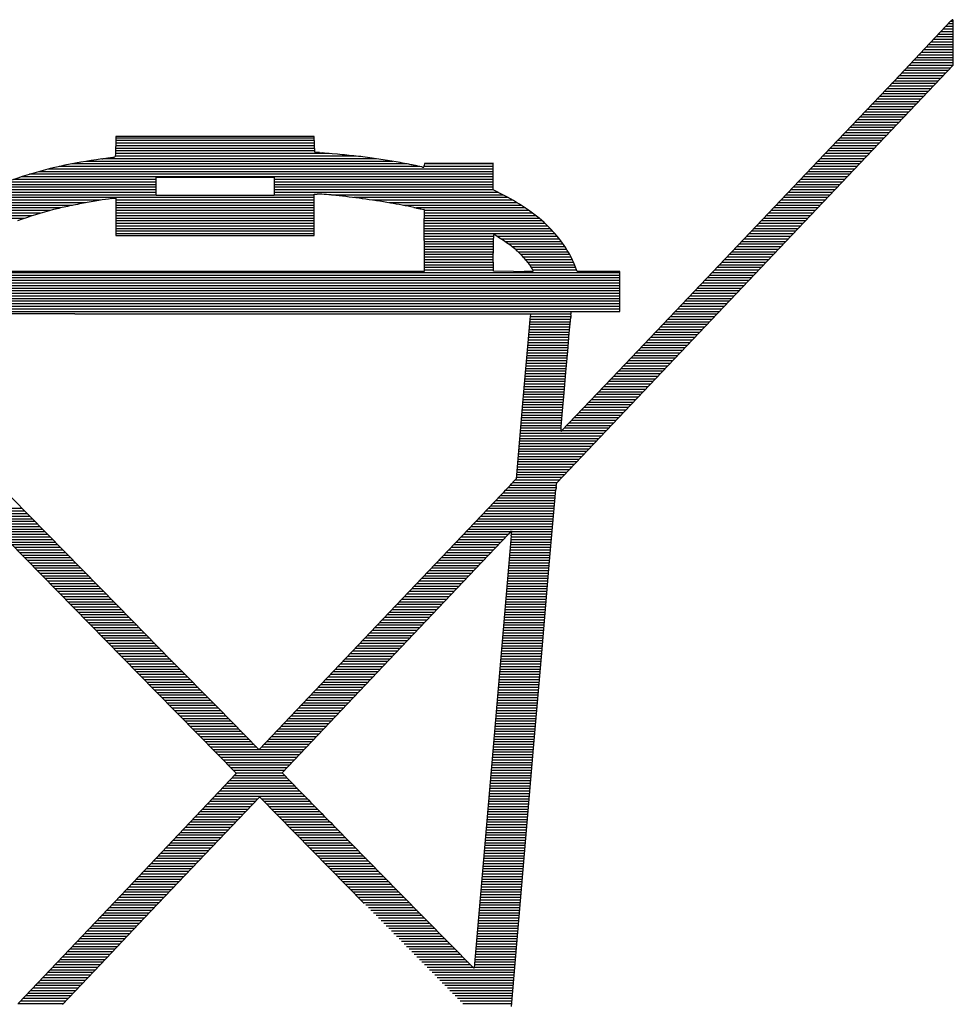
# Model space of a CAD drawing. Extents: x -10 to 137, y -32 to 198.
# Tile 53 of 64: x 87.48 to 91.91, y 123.65 to 128.31. Entities that reach past the tile are written whole.
import ezdxf

# ---------------------------------------------------------------- set-up
doc = ezdxf.new("R2010")
doc.units = 0
doc.layers.add('BG_SILKSCREEN_BOTTOM', color=2, linetype='CONTINUOUS')

msp = doc.modelspace()

# ---------------------------------------------------------------- linework, layer by layer
at = {"layer": 'BG_SILKSCREEN_BOTTOM'}
for points in [[(91.89466, 128.304036), (91.624912, 128.01981)], [(91.905836, 128.289812), (91.881452, 128.289812)], [(91.905074, 128.302258), (91.893136, 128.302258)], [(91.905582, 128.24079), (91.834716, 128.24079)], [(91.905836, 128.252982), (91.8464, 128.252982)], [(91.905836, 128.265428), (91.858084, 128.265428)], [(91.905836, 128.27762), (91.869768, 128.27762)], [(91.905328, 128.20396), (91.799664, 128.20396)], [(91.905328, 128.216152), (91.811602, 128.216152)], [(91.905582, 128.228598), (91.823286, 128.228598)], [(91.904566, 128.095248), (91.905328, 128.205484)], [(91.905074, 128.154938), (91.753182, 128.154938)], [(91.905074, 128.16713), (91.764866, 128.16713)], [(91.905074, 128.179576), (91.77655, 128.179576)], [(91.905074, 128.191768), (91.788234, 128.191768)], [(91.904566, 128.105916), (91.7067, 128.105916)], [(91.904566, 128.118108), (91.718384, 128.118108)], [(91.904566, 128.1303), (91.729814, 128.1303)], [(91.90482, 128.142746), (91.741498, 128.142746)], [(90.96629, 127.105664), (91.904566, 128.095248)], [(91.86799, 128.056894), (91.659964, 128.056894)], [(91.879674, 128.069086), (91.671648, 128.069086)], [(91.891358, 128.081278), (91.683332, 128.081278)], [(91.902788, 128.09347), (91.695016, 128.09347)], [(91.624912, 128.01981), (91.326208, 127.705104)], [(91.821508, 128.007618), (91.613482, 128.007618)], [(91.832938, 128.01981), (91.624912, 128.01981)], [(91.844622, 128.032002), (91.636596, 128.032002)], [(91.856306, 128.044448), (91.64828, 128.044448)], [(91.786456, 127.970788), (91.57843, 127.970788)], [(91.79814, 127.98298), (91.590114, 127.98298)], [(91.809824, 127.995172), (91.601798, 127.995172)], [(91.73972, 127.921766), (91.531694, 127.921766)], [(91.751658, 127.933958), (91.543378, 127.933958)], [(91.763088, 127.94615), (91.555062, 127.94615)], [(91.774772, 127.958342), (91.566746, 127.958342)], [(91.693492, 127.87249), (91.485212, 127.87249)], [(91.704922, 127.884936), (91.496896, 127.884936)], [(91.716606, 127.897128), (91.50858, 127.897128)], [(91.72829, 127.90932), (91.52001, 127.90932)], [(91.646756, 127.823468), (91.438476, 127.823468)], [(91.65844, 127.83566), (91.45016, 127.83566)], [(91.670124, 127.848106), (91.461844, 127.848106)], [(91.681808, 127.860298), (91.473528, 127.860298)], [(91.600274, 127.774446), (91.391994, 127.774446)], [(91.611704, 127.786638), (91.403678, 127.786638)], [(91.623642, 127.799084), (91.415108, 127.799084)], [(91.635072, 127.811276), (91.426792, 127.811276)], [(88.878918, 127.757682), (87.939118, 127.757682)], [(87.939118, 127.757682), (87.939118, 127.709422)], [(88.878918, 127.749808), (87.939118, 127.749808)], [(88.879426, 127.737362), (87.939118, 127.737362)], [(88.87968, 127.72009), (88.878918, 127.757682)], [(91.565222, 127.737362), (91.356942, 127.737362)], [(91.576906, 127.749808), (91.368626, 127.749808)], [(91.58859, 127.762), (91.38031, 127.762)], [(88.880696, 127.68834), (87.938864, 127.68834)], [(88.87968, 127.72517), (87.939118, 127.72517)], [(88.879934, 127.712978), (87.939118, 127.712978)], [(88.880188, 127.700532), (87.939118, 127.700532)], [(88.880696, 127.682752), (88.87968, 127.72009)], [(88.904064, 127.680466), (88.880696, 127.682752)], [(91.326208, 127.705104), (90.97264, 127.332486)], [(91.51874, 127.68834), (91.310206, 127.68834)], [(91.530424, 127.700532), (91.32189, 127.700532)], [(91.541854, 127.712978), (91.333574, 127.712978)], [(91.553792, 127.72517), (91.345258, 127.72517)], [(89.251282, 127.639318), (87.797386, 127.639318)], [(89.172542, 127.65151), (87.877396, 127.65151)], [(89.076276, 127.663956), (87.936832, 127.663956)], [(88.94953, 127.676148), (87.938864, 127.676148)], [(88.938608, 127.677164), (88.917018, 127.679196)], [(88.963754, 127.674878), (88.938608, 127.677164)], [(88.989154, 127.672592), (88.963754, 127.674878)], [(91.472258, 127.639318), (91.263724, 127.639318)], [(91.483688, 127.65151), (91.275408, 127.65151)], [(91.495626, 127.663956), (91.287092, 127.663956)], [(91.507056, 127.676148), (91.298776, 127.676148)], [(89.726008, 127.590296), (87.572088, 127.590296)], [(89.726008, 127.602488), (87.61857, 127.602488)], [(89.379552, 127.61468), (87.670894, 127.61468)], [(89.318592, 127.627126), (87.730076, 127.627126)], [(89.38641, 127.61341), (89.369138, 127.616966)], [(89.726008, 127.61468), (89.398856, 127.61468)], [(89.400888, 127.629412), (89.399872, 127.620014)], [(89.726008, 127.627126), (89.400634, 127.627126)], [(89.726008, 127.63119), (89.400888, 127.629412)], [(89.726008, 127.504952), (89.726008, 127.63119)], [(91.425776, 127.590296), (91.216988, 127.590296)], [(91.437206, 127.602488), (91.228926, 127.602488)], [(91.44889, 127.61468), (91.240356, 127.61468)], [(91.460574, 127.627126), (91.25204, 127.627126)], [(88.12911, 127.541274), (87.421212, 127.541274)], [(88.12911, 127.553466), (87.454486, 127.553466)], [(89.726008, 127.565658), (87.490554, 127.565658)], [(89.726008, 127.57785), (87.52967, 127.57785)], [(88.12911, 127.564388), (88.68918, 127.564388)], [(88.12911, 127.477774), (88.12911, 127.564388)], [(88.68918, 127.564388), (88.68918, 127.477774)], [(89.726008, 127.553466), (88.68918, 127.553466)], [(89.726008, 127.541274), (88.68918, 127.541274)], [(91.37904, 127.541274), (91.170506, 127.541274)], [(91.390724, 127.553466), (91.18219, 127.553466)], [(91.402408, 127.565658), (91.193874, 127.565658)], [(91.413838, 127.57785), (91.205304, 127.57785)], [(88.12911, 127.504444), (87.333074, 127.504444)], [(88.12911, 127.516636), (87.36076, 127.516636)], [(88.12911, 127.528828), (87.38997, 127.528828)], [(89.726008, 127.528828), (88.68918, 127.528828)], [(89.726008, 127.516636), (88.68918, 127.516636)], [(89.727024, 127.504444), (88.68918, 127.504444)], [(89.778332, 127.477774), (89.726008, 127.504952)], [(91.343988, 127.504444), (91.135454, 127.504444)], [(91.355672, 127.516636), (91.147138, 127.516636)], [(91.367356, 127.528828), (91.158822, 127.528828)], [(87.865712, 127.455168), (87.240618, 127.455168)], [(88.878918, 127.46736), (87.261446, 127.46736)], [(88.12911, 127.479552), (87.283544, 127.479552)], [(88.12911, 127.491998), (87.307166, 127.491998)], [(87.919814, 127.462788), (87.939118, 127.465074)], [(87.939118, 127.465074), (87.939118, 127.287528)], [(88.878918, 127.455168), (87.939118, 127.455168)], [(88.68918, 127.477774), (88.12911, 127.477774)], [(89.7509, 127.491998), (88.68918, 127.491998)], [(88.878918, 127.479552), (88.68918, 127.479552)], [(88.878918, 127.287528), (88.878918, 127.484378)], [(88.878918, 127.484378), (88.893142, 127.48387)], [(89.774522, 127.479552), (88.960198, 127.479552)], [(89.797636, 127.46736), (89.065354, 127.46736)], [(89.81948, 127.455168), (89.154, 127.455168)], [(91.29776, 127.455168), (91.088972, 127.455168)], [(91.30919, 127.46736), (91.100656, 127.46736)], [(91.320874, 127.479552), (91.112086, 127.479552)], [(91.332558, 127.491998), (91.124024, 127.491998)], [(87.626444, 127.406146), (87.168736, 127.406146)], [(87.676482, 127.418338), (87.185246, 127.418338)], [(87.73287, 127.43053), (87.202518, 127.43053)], [(87.795354, 127.442722), (87.22106, 127.442722)], [(88.878918, 127.442722), (87.939118, 127.442722)], [(88.878918, 127.43053), (87.939118, 127.43053)], [(88.878918, 127.418338), (87.939118, 127.418338)], [(88.878918, 127.406146), (87.939118, 127.406146)], [(89.840308, 127.442722), (89.23274, 127.442722)], [(89.859866, 127.43053), (89.301828, 127.43053)], [(89.878662, 127.418338), (89.36228, 127.418338)], [(89.383616, 127.413766), (89.397078, 127.411226)], [(89.398602, 127.410464), (89.398856, 127.368046)], [(89.896442, 127.406146), (89.398602, 127.406146)], [(91.251024, 127.406146), (91.042236, 127.406146)], [(91.262708, 127.418338), (91.05392, 127.418338)], [(91.274392, 127.43053), (91.065604, 127.43053)], [(91.285822, 127.442722), (91.077288, 127.442722)], [(87.506048, 127.369316), (87.123778, 127.369316)], [(87.542624, 127.381508), (87.138256, 127.381508)], [(87.582248, 127.3937), (87.153242, 127.3937)], [(88.878918, 127.3937), (87.939118, 127.3937)], [(88.878918, 127.381508), (87.939118, 127.381508)], [(88.878918, 127.369316), (87.939118, 127.369316)], [(88.878918, 127.35687), (87.939118, 127.35687)], [(89.913206, 127.3937), (89.398602, 127.3937)], [(89.929208, 127.381508), (89.398856, 127.381508)], [(89.944194, 127.369316), (89.398856, 127.369316)], [(89.958418, 127.35687), (89.398856, 127.35687)], [(91.204542, 127.35687), (90.995754, 127.35687)], [(91.215972, 127.369316), (91.007184, 127.369316)], [(91.227656, 127.381508), (91.019122, 127.381508)], [(91.23934, 127.3937), (91.030552, 127.3937)], [(88.878918, 127.344678), (87.939118, 127.344678)], [(88.878918, 127.332486), (87.939118, 127.332486)], [(88.878918, 127.32004), (87.939118, 127.32004)], [(88.878918, 127.307848), (87.939118, 127.307848)], [(89.97188, 127.344678), (89.398856, 127.344678)], [(89.984834, 127.332486), (89.39911, 127.332486)], [(89.99728, 127.32004), (89.39911, 127.32004)], [(90.00871, 127.307848), (89.39911, 127.307848)], [(90.97264, 127.332486), (90.619326, 126.96063)], [(91.157806, 127.307848), (90.949018, 127.307848)], [(91.16949, 127.32004), (90.960702, 127.32004)], [(91.181174, 127.332486), (90.972386, 127.332486)], [(91.192858, 127.344678), (90.98407, 127.344678)], [(88.878918, 127.295656), (87.939118, 127.295656)], [(87.939118, 127.287528), (88.878918, 127.287528)], [(90.019886, 127.295656), (89.39911, 127.295656)], [(89.727024, 127.283464), (89.39911, 127.283464)], [(89.727024, 127.271018), (89.39911, 127.271018)], [(89.39911, 127.264414), (89.39911, 127.117602)], [(90.0303, 127.283464), (89.744296, 127.283464)], [(90.040206, 127.271018), (89.763854, 127.271018)], [(91.122754, 127.271018), (90.91422, 127.271018)], [(91.134692, 127.283464), (90.92565, 127.283464)], [(91.146122, 127.295656), (90.937334, 127.295656)], [(89.726516, 127.258826), (89.39911, 127.258826)], [(89.726516, 127.246634), (89.39911, 127.246634)], [(89.726516, 127.234188), (89.39911, 127.234188)], [(89.726516, 127.221742), (89.39911, 127.221742)], [(90.049604, 127.258826), (89.782904, 127.258826)], [(90.058494, 127.246634), (89.801192, 127.246634)], [(90.066876, 127.234188), (89.817702, 127.234188)], [(90.07475, 127.221742), (89.83218, 127.221742)], [(91.076526, 127.221742), (90.867484, 127.221742)], [(91.087956, 127.234188), (90.879168, 127.234188)], [(91.09964, 127.246634), (90.890598, 127.246634)], [(91.111324, 127.258826), (90.902282, 127.258826)], [(89.726516, 127.20955), (89.39911, 127.20955)], [(89.72677, 127.197358), (89.39911, 127.197358)], [(89.72677, 127.184912), (89.39911, 127.184912)], [(89.727024, 127.17272), (89.39911, 127.17272)], [(89.727532, 127.119126), (89.726516, 127.205232)], [(90.082116, 127.20955), (89.845388, 127.20955)], [(90.088974, 127.197358), (89.85758, 127.197358)], [(90.095324, 127.184912), (89.869264, 127.184912)], [(90.10142, 127.17272), (89.88044, 127.17272)], [(91.02979, 127.17272), (90.820748, 127.17272)], [(91.041474, 127.184912), (90.832432, 127.184912)], [(91.053158, 127.197358), (90.844116, 127.197358)], [(91.064842, 127.20955), (90.8558, 127.20955)], [(89.727024, 127.160528), (89.39911, 127.160528)], [(89.727024, 127.148336), (89.39911, 127.148336)], [(89.727278, 127.13589), (89.39911, 127.13589)], [(89.727532, 127.123698), (89.39911, 127.123698)], [(90.106754, 127.160528), (89.8906, 127.160528)], [(90.111834, 127.148336), (89.89949, 127.148336)], [(90.11666, 127.13589), (89.907618, 127.13589)], [(90.121486, 127.123698), (89.914476, 127.123698)], [(90.123772, 127.117602), (90.11285, 127.14605)], [(90.983308, 127.123698), (90.774266, 127.123698)], [(90.994738, 127.13589), (90.785696, 127.13589)], [(91.006676, 127.148336), (90.79738, 127.148336)], [(91.018106, 127.160528), (90.809064, 127.160528)], [(90.325956, 127.111506), (86.621874, 127.111506)], [(90.325956, 127.09906), (86.624414, 127.09906)], [(90.325956, 127.086868), (86.62797, 127.086868)], [(90.325956, 127.074676), (86.63178, 127.074676)], [(89.39911, 127.117602), (87.172292, 127.117602)], [(89.821766, 127.118364), (89.727532, 127.119126)], [(90.02776, 126.11608), (90.96629, 127.105664)], [(90.325956, 127.117602), (90.123772, 127.117602)], [(90.325956, 126.92761), (90.325956, 127.117602)], [(90.936826, 127.074676), (90.72753, 127.074676)], [(90.948256, 127.086868), (90.739214, 127.086868)], [(90.95994, 127.09906), (90.750898, 127.09906)], [(90.971624, 127.111506), (90.762582, 127.111506)], [(90.325956, 127.06223), (86.636606, 127.06223)], [(90.325956, 127.050038), (86.642194, 127.050038)], [(90.325956, 127.037846), (86.64829, 127.037846)], [(90.901774, 127.037846), (90.692478, 127.037846)], [(90.913458, 127.050038), (90.704162, 127.050038)], [(90.925142, 127.06223), (90.715846, 127.06223)], [(90.325956, 127.025654), (86.655656, 127.025654)], [(90.325956, 127.013208), (86.663784, 127.013208)], [(90.325956, 127.001016), (86.673182, 127.001016)], [(90.325956, 126.988824), (86.68385, 126.988824)], [(90.855292, 126.988824), (90.645742, 126.988824)], [(90.866722, 127.001016), (90.65768, 127.001016)], [(90.87866, 127.013208), (90.669364, 127.013208)], [(90.89009, 127.025654), (90.680794, 127.025654)], [(90.325956, 126.976378), (86.696042, 126.976378)], [(90.325956, 126.964186), (86.709758, 126.964186)], [(90.325956, 126.951994), (86.72576, 126.951994)], [(90.325956, 126.939548), (86.74481, 126.939548)], [(90.619326, 126.96063), (90.321384, 126.647194)], [(90.80881, 126.939548), (90.59926, 126.939548)], [(90.82024, 126.951994), (90.610944, 126.951994)], [(90.831924, 126.964186), (90.622628, 126.964186)], [(90.843608, 126.976378), (90.634312, 126.976378)], [(90.09634, 126.927102), (86.768432, 126.927102)], [(87.744046, 126.91745), (88.53424, 126.917704)], [(88.53424, 126.917704), (89.903046, 126.917704)], [(89.899998, 126.88951), (89.890346, 126.78029)], [(90.09253, 126.890526), (89.899998, 126.890526)], [(89.903046, 126.917704), (89.901268, 126.901702)], [(90.093546, 126.902718), (89.901268, 126.902718)], [(90.09507, 126.91491), (89.902792, 126.91491)], [(90.086942, 126.825756), (90.093292, 126.899924)], [(90.094562, 126.911862), (90.096594, 126.92761)], [(90.096594, 126.92761), (90.325956, 126.92761)], [(90.762074, 126.890526), (90.552524, 126.890526)], [(90.773758, 126.902718), (90.564208, 126.902718)], [(90.785442, 126.91491), (90.575892, 126.91491)], [(90.796872, 126.927102), (90.587576, 126.927102)], [(90.087958, 126.84125), (89.89568, 126.84125)], [(90.089228, 126.853696), (89.896696, 126.853696)], [(90.090244, 126.865888), (89.897712, 126.865888)], [(90.09126, 126.87808), (89.898982, 126.87808)], [(90.715592, 126.84125), (90.505788, 126.84125)], [(90.727276, 126.853696), (90.517726, 126.853696)], [(90.738706, 126.865888), (90.529156, 126.865888)], [(90.75039, 126.87808), (90.54084, 126.87808)], [(90.08491, 126.80442), (89.892378, 126.80442)], [(90.085926, 126.816866), (89.893648, 126.816866)], [(90.086942, 126.829058), (89.894664, 126.829058)], [(90.079322, 126.739904), (90.086942, 126.825756)], [(90.680794, 126.80442), (90.47099, 126.80442)], [(90.692224, 126.816866), (90.482674, 126.816866)], [(90.703908, 126.829058), (90.494104, 126.829058)], [(89.890346, 126.78029), (89.879424, 126.65583)], [(90.080846, 126.755398), (89.888314, 126.755398)], [(90.081862, 126.767844), (89.88933, 126.767844)], [(90.082878, 126.780036), (89.890346, 126.780036)], [(90.083894, 126.792228), (89.891362, 126.792228)], [(90.634058, 126.755398), (90.424, 126.755398)], [(90.645742, 126.767844), (90.435938, 126.767844)], [(90.657426, 126.780036), (90.447622, 126.780036)], [(90.668856, 126.792228), (90.459052, 126.792228)], [(90.076528, 126.706376), (89.883996, 126.706376)], [(90.077544, 126.718568), (89.885012, 126.718568)], [(90.07856, 126.731014), (89.886028, 126.731014)], [(90.07983, 126.743206), (89.887044, 126.743206)], [(90.07094, 126.640844), (90.079322, 126.739904)], [(90.587576, 126.706376), (90.377518, 126.706376)], [(90.599006, 126.718568), (90.389202, 126.718568)], [(90.61069, 126.731014), (90.400886, 126.731014)], [(90.622374, 126.743206), (90.41257, 126.743206)], [(89.879424, 126.65583), (89.866978, 126.51105)], [(90.072464, 126.6571), (89.879678, 126.6571)], [(90.073226, 126.669292), (89.880694, 126.669292)], [(90.074496, 126.681738), (89.88171, 126.681738)], [(90.075512, 126.694184), (89.88298, 126.694184)], [(90.54084, 126.6571), (90.330782, 126.6571)], [(90.552524, 126.669292), (90.342466, 126.669292)], [(90.564208, 126.681738), (90.35415, 126.681738)], [(90.575892, 126.694184), (90.365834, 126.694184)], [(90.068146, 126.608078), (89.87536, 126.608078)], [(90.069162, 126.62027), (89.876376, 126.62027)], [(90.070178, 126.632716), (89.877646, 126.632716)], [(90.071448, 126.644908), (89.878662, 126.644908)], [(90.321384, 126.647194), (90.05062, 126.362968)], [(90.062558, 126.542292), (90.07094, 126.640844)], [(90.494358, 126.608078), (90.2843, 126.608078)], [(90.506042, 126.62027), (90.29573, 126.62027)], [(90.517726, 126.632716), (90.307414, 126.632716)], [(90.52941, 126.644908), (90.319098, 126.644908)], [(90.064844, 126.571248), (89.872312, 126.571248)], [(90.066114, 126.58344), (89.873582, 126.58344)], [(90.06713, 126.595886), (89.874344, 126.595886)], [(90.45956, 126.571248), (90.249248, 126.571248)], [(90.47099, 126.58344), (90.260678, 126.58344)], [(90.482674, 126.595886), (90.272362, 126.595886)], [(90.06078, 126.522226), (89.868248, 126.522226)], [(90.06205, 126.534418), (89.869264, 126.534418)], [(90.063066, 126.54661), (89.87028, 126.54661)], [(90.063828, 126.559056), (89.871296, 126.559056)], [(90.055192, 126.457202), (90.062558, 126.542292)], [(90.412824, 126.522226), (90.202512, 126.522226)], [(90.424508, 126.534418), (90.214196, 126.534418)], [(90.436192, 126.54661), (90.225626, 126.54661)], [(90.447876, 126.559056), (90.23731, 126.559056)], [(89.866978, 126.51105), (89.834974, 126.135892)], [(90.056716, 126.473204), (89.86393, 126.473204)], [(90.057732, 126.485396), (89.864946, 126.485396)], [(90.058748, 126.497588), (89.865962, 126.497588)], [(90.059764, 126.510034), (89.866978, 126.510034)], [(90.366342, 126.473204), (90.155522, 126.473204)], [(90.377772, 126.485396), (90.16746, 126.485396)], [(90.38971, 126.497588), (90.179144, 126.497588)], [(90.40114, 126.510034), (90.190574, 126.510034)], [(90.052398, 126.423928), (89.859866, 126.423928)], [(90.053414, 126.436374), (89.860882, 126.436374)], [(90.05443, 126.448566), (89.861644, 126.448566)], [(90.055446, 126.460758), (89.862914, 126.460758)], [(90.048588, 126.383034), (90.055192, 126.457202)], [(90.31986, 126.423928), (90.108786, 126.423928)], [(90.331544, 126.436374), (90.120724, 126.436374)], [(90.342974, 126.448566), (90.132408, 126.448566)], [(90.354658, 126.460758), (90.143838, 126.460758)], [(90.047826, 126.374906), (89.855548, 126.374906)], [(90.049096, 126.387098), (89.856564, 126.387098)], [(90.050112, 126.39929), (89.85758, 126.39929)], [(90.051382, 126.411736), (89.858596, 126.411736)], [(90.273124, 126.374906), (90.062304, 126.374906)], [(90.284808, 126.387098), (90.073734, 126.387098)], [(90.296492, 126.39929), (90.085672, 126.39929)], [(90.308176, 126.411736), (90.097356, 126.411736)], [(90.238326, 126.338076), (89.852246, 126.338076)], [(90.249756, 126.350268), (89.853262, 126.350268)], [(90.047572, 126.36246), (89.854532, 126.36246)], [(90.261694, 126.36246), (90.05062, 126.36246)], [(90.191844, 126.2888), (89.848182, 126.2888)], [(90.203274, 126.301246), (89.849198, 126.301246)], [(90.214958, 126.313438), (89.850468, 126.313438)], [(90.226642, 126.32563), (89.85123, 126.32563)], [(90.145108, 126.239778), (89.843864, 126.239778)], [(90.156792, 126.252224), (89.845134, 126.252224)], [(90.168476, 126.264416), (89.84615, 126.264416)], [(90.179906, 126.276608), (89.847166, 126.276608)], [(87.945976, 125.535944), (87.27567, 126.21768)], [(90.098626, 126.190756), (89.8398, 126.190756)], [(90.11031, 126.202948), (89.840816, 126.202948)], [(90.12174, 126.215394), (89.841832, 126.215394)], [(90.133678, 126.227586), (89.842848, 126.227586)], [(90.05189, 126.141734), (89.835482, 126.141734)], [(90.063828, 126.153926), (89.836752, 126.153926)], [(90.075258, 126.166118), (89.837768, 126.166118)], [(90.086942, 126.178564), (89.838784, 126.178564)], [(90.025982, 126.10465), (89.806272, 126.10465)], [(90.028776, 126.117096), (89.817702, 126.117096)], [(89.834974, 126.135892), (89.819734, 126.119128)], [(90.04046, 126.129288), (89.829132, 126.129288)], [(90.02522, 126.099316), (90.02776, 126.11608)], [(89.763854, 126.059692), (89.204292, 125.47092)], [(90.020648, 126.055628), (89.760298, 126.055628)], [(90.021664, 126.06782), (89.771728, 126.06782)], [(90.022934, 126.080266), (89.783412, 126.080266)], [(90.02395, 126.092458), (89.794842, 126.092458)], [(89.9922, 125.728222), (90.023442, 126.0856)], [(90.01633, 126.006606), (89.713562, 126.006606)], [(90.0176, 126.018798), (89.725246, 126.018798)], [(90.018616, 126.03099), (89.736676, 126.03099)], [(90.019632, 126.043436), (89.74836, 126.043436)], [(87.277194, 125.99543), (87.892128, 125.36932)], [(87.49538, 125.994414), (87.278464, 125.994414)], [(87.507318, 125.981968), (87.290656, 125.981968)], [(87.51951, 125.969776), (87.302594, 125.969776)], [(87.531448, 125.957584), (87.314532, 125.957584)], [(90.012266, 125.957584), (89.666826, 125.957584)], [(90.013282, 125.969776), (89.67851, 125.969776)], [(90.014298, 125.981968), (89.690194, 125.981968)], [(90.015314, 125.994414), (89.701878, 125.994414)], [(87.54364, 125.945138), (87.326724, 125.945138)], [(87.555578, 125.932946), (87.338662, 125.932946)], [(87.56777, 125.920754), (87.350854, 125.920754)], [(87.579962, 125.908308), (87.363046, 125.908308)], [(90.007948, 125.908308), (89.62009, 125.908308)], [(90.008964, 125.920754), (89.631774, 125.920754)], [(90.00998, 125.932946), (89.643458, 125.932946)], [(90.010996, 125.945138), (89.655142, 125.945138)], [(87.5919, 125.896116), (87.374984, 125.896116)], [(87.603838, 125.883924), (87.386922, 125.883924)], [(87.61603, 125.871732), (87.399114, 125.871732)], [(89.795604, 125.871732), (89.585038, 125.871732)], [(89.807542, 125.883924), (89.596722, 125.883924)], [(90.006932, 125.896116), (89.60866, 125.896116)], [(89.64168, 125.709172), (89.798144, 125.874018)], [(89.81186, 125.866398), (89.72423, 124.846588)], [(89.804494, 125.880622), (89.812368, 125.889004)], [(89.812368, 125.889004), (89.812368, 125.881638)], [(90.005662, 125.883924), (89.812368, 125.883924)], [(90.004646, 125.871732), (89.812368, 125.871732)], [(87.627968, 125.859286), (87.411052, 125.859286)], [(87.64016, 125.84684), (87.423244, 125.84684)], [(87.652098, 125.834648), (87.435182, 125.834648)], [(87.66429, 125.822456), (87.44712, 125.822456)], [(89.749122, 125.822456), (89.538556, 125.822456)], [(89.760806, 125.834648), (89.55024, 125.834648)], [(89.77249, 125.84684), (89.56167, 125.84684)], [(89.78392, 125.859286), (89.573608, 125.859286)], [(90.000328, 125.822456), (89.80805, 125.822456)], [(90.001598, 125.834648), (89.809066, 125.834648)], [(90.002614, 125.84684), (89.810082, 125.84684)], [(90.00363, 125.859286), (89.811352, 125.859286)], [(87.676482, 125.81001), (87.459312, 125.81001)], [(87.68842, 125.797818), (87.471504, 125.797818)], [(87.700358, 125.785626), (87.483442, 125.785626)], [(87.71255, 125.77318), (87.495634, 125.77318)], [(89.70264, 125.77318), (89.49182, 125.77318)], [(89.71407, 125.785626), (89.503504, 125.785626)], [(89.726008, 125.797818), (89.515188, 125.797818)], [(89.737438, 125.81001), (89.526872, 125.81001)], [(89.996264, 125.77318), (89.803986, 125.77318)], [(89.99728, 125.785626), (89.805002, 125.785626)], [(89.998296, 125.797818), (89.806018, 125.797818)], [(89.999312, 125.81001), (89.807034, 125.81001)], [(87.724488, 125.760988), (87.507572, 125.760988)], [(87.73668, 125.748796), (87.51951, 125.748796)], [(87.748872, 125.736604), (87.531702, 125.736604)], [(87.76081, 125.724158), (87.54364, 125.724158)], [(89.655904, 125.724158), (89.445084, 125.724158)], [(89.667588, 125.736604), (89.456768, 125.736604)], [(89.679272, 125.748796), (89.468452, 125.748796)], [(89.690956, 125.760988), (89.480136, 125.760988)], [(89.991946, 125.724158), (89.799668, 125.724158)], [(89.992962, 125.736604), (89.800684, 125.736604)], [(89.993978, 125.748796), (89.8017, 125.748796)], [(89.994994, 125.760988), (89.80297, 125.760988)], [(89.957656, 125.329696), (89.9922, 125.728222)], [(87.773002, 125.711966), (87.555832, 125.711966)], [(87.78494, 125.699774), (87.568024, 125.699774)], [(87.796878, 125.687328), (87.579962, 125.687328)], [(87.80907, 125.675136), (87.5919, 125.675136)], [(89.261188, 125.307852), (89.64168, 125.709172)], [(89.609422, 125.675136), (89.398602, 125.675136)], [(89.621106, 125.687328), (89.410032, 125.687328)], [(89.63279, 125.699774), (89.42197, 125.699774)], [(89.64422, 125.711966), (89.433654, 125.711966)], [(89.987882, 125.675136), (89.79535, 125.675136)], [(89.988898, 125.687328), (89.796366, 125.687328)], [(89.98966, 125.699774), (89.797636, 125.699774)], [(89.99093, 125.711966), (89.798652, 125.711966)], [(87.821008, 125.662944), (87.604092, 125.662944)], [(87.8332, 125.650498), (87.61603, 125.650498)], [(87.845392, 125.638306), (87.628222, 125.638306)], [(89.574624, 125.638306), (89.36355, 125.638306)], [(89.586054, 125.650498), (89.375234, 125.650498)], [(89.597992, 125.662944), (89.386918, 125.662944)], [(89.98458, 125.638306), (89.792302, 125.638306)], [(89.985596, 125.650498), (89.793318, 125.650498)], [(89.986612, 125.662944), (89.794334, 125.662944)], [(87.85733, 125.626114), (87.64016, 125.626114)], [(87.869522, 125.613922), (87.652098, 125.613922)], [(87.88146, 125.601476), (87.66429, 125.601476)], [(87.893398, 125.589284), (87.676482, 125.589284)], [(89.527888, 125.589284), (89.317068, 125.589284)], [(89.539572, 125.601476), (89.328498, 125.601476)], [(89.551256, 125.613922), (89.340182, 125.613922)], [(89.56294, 125.626114), (89.351866, 125.626114)], [(89.980262, 125.589284), (89.787984, 125.589284)], [(89.981278, 125.601476), (89.789, 125.601476)], [(89.982548, 125.613922), (89.790016, 125.613922)], [(89.983564, 125.626114), (89.791032, 125.626114)], [(87.90559, 125.576838), (87.68842, 125.576838)], [(87.917782, 125.564646), (87.700612, 125.564646)], [(87.92972, 125.5522), (87.71255, 125.5522)], [(87.941912, 125.540008), (87.724488, 125.540008)], [(88.203024, 125.274324), (87.945976, 125.535944)], [(89.481406, 125.540008), (89.270078, 125.540008)], [(89.49309, 125.5522), (89.282016, 125.5522)], [(89.504774, 125.564646), (89.293446, 125.564646)], [(89.516204, 125.576838), (89.30513, 125.576838)], [(89.975944, 125.540008), (89.78392, 125.540008)], [(89.977214, 125.5522), (89.784936, 125.5522)], [(89.97823, 125.564646), (89.785952, 125.564646)], [(89.979246, 125.576838), (89.786968, 125.576838)], [(87.95385, 125.527816), (87.73668, 125.527816)], [(87.966042, 125.51537), (87.748872, 125.51537)], [(87.978234, 125.503178), (87.76081, 125.503178)], [(87.989918, 125.490986), (87.772748, 125.490986)], [(89.434924, 125.490986), (89.223596, 125.490986)], [(89.446608, 125.503178), (89.23528, 125.503178)], [(89.458038, 125.51537), (89.246964, 125.51537)], [(89.469976, 125.527816), (89.258648, 125.527816)], [(89.97188, 125.490986), (89.779602, 125.490986)], [(89.972896, 125.503178), (89.780618, 125.503178)], [(89.973912, 125.51537), (89.781634, 125.51537)], [(89.974928, 125.527816), (89.782904, 125.527816)], [(88.00211, 125.478794), (87.78494, 125.478794)], [(88.014302, 125.466348), (87.796878, 125.466348)], [(88.02624, 125.454156), (87.80907, 125.454156)], [(88.038432, 125.441964), (87.821008, 125.441964)], [(89.204292, 125.47092), (88.618822, 124.854716)], [(89.388188, 125.441964), (89.17686, 125.441964)], [(89.399872, 125.454156), (89.188544, 125.454156)], [(89.411556, 125.466348), (89.200228, 125.466348)], [(89.42324, 125.478794), (89.211912, 125.478794)], [(89.967562, 125.441964), (89.775284, 125.441964)], [(89.968578, 125.454156), (89.7763, 125.454156)], [(89.969594, 125.466348), (89.77757, 125.466348)], [(89.97061, 125.478794), (89.778586, 125.478794)], [(88.05037, 125.429518), (87.8332, 125.429518)], [(88.062562, 125.417326), (87.845138, 125.417326)], [(88.074754, 125.405134), (87.85733, 125.405134)], [(89.35339, 125.405134), (89.141808, 125.405134)], [(89.365074, 125.417326), (89.153492, 125.417326)], [(89.376758, 125.429518), (89.165176, 125.429518)], [(89.96426, 125.405134), (89.772236, 125.405134)], [(89.965276, 125.417326), (89.773252, 125.417326)], [(89.966546, 125.429518), (89.774268, 125.429518)], [(88.086692, 125.392688), (87.869268, 125.392688)], [(88.098884, 125.380496), (87.88146, 125.380496)], [(87.892128, 125.36932), (88.128094, 125.129036)], [(88.110822, 125.368304), (87.893398, 125.368304)], [(88.12276, 125.356112), (87.905336, 125.356112)], [(89.306908, 125.356112), (89.095326, 125.356112)], [(89.318592, 125.368304), (89.10701, 125.368304)], [(89.330022, 125.380496), (89.11844, 125.380496)], [(89.34196, 125.392688), (89.130378, 125.392688)], [(89.959942, 125.356112), (89.767918, 125.356112)], [(89.961212, 125.368304), (89.768934, 125.368304)], [(89.962228, 125.380496), (89.76995, 125.380496)], [(89.963244, 125.392688), (89.770966, 125.392688)], [(88.134952, 125.343666), (87.917528, 125.343666)], [(88.147144, 125.331474), (87.929466, 125.331474)], [(88.159082, 125.319282), (87.941658, 125.319282)], [(88.171274, 125.306836), (87.95385, 125.306836)], [(88.72601, 124.74321), (89.261188, 125.307852)], [(89.260172, 125.306836), (89.04859, 125.306836)], [(89.271856, 125.319282), (89.060274, 125.319282)], [(89.28354, 125.331474), (89.071958, 125.331474)], [(89.295224, 125.343666), (89.083388, 125.343666)], [(89.955878, 125.306836), (89.763854, 125.306836)], [(89.956894, 125.319282), (89.76487, 125.319282)], [(89.95791, 125.331474), (89.765886, 125.331474)], [(89.958926, 125.343666), (89.766902, 125.343666)], [(89.91727, 124.859542), (89.957656, 125.329696)], [(88.183212, 125.29439), (87.965788, 125.29439)], [(88.195404, 125.282198), (87.977726, 125.282198)], [(88.207596, 125.270006), (87.989918, 125.270006)], [(88.219534, 125.25756), (88.001856, 125.25756)], [(88.419686, 125.05436), (88.203024, 125.274324)], [(89.213944, 125.25756), (89.001854, 125.25756)], [(89.225374, 125.270006), (89.013538, 125.270006)], [(89.237058, 125.282198), (89.025222, 125.282198)], [(89.248742, 125.29439), (89.036906, 125.29439)], [(89.951814, 125.25756), (89.759536, 125.25756)], [(89.952576, 125.270006), (89.760552, 125.270006)], [(89.953592, 125.282198), (89.761568, 125.282198)], [(89.954608, 125.29439), (89.762584, 125.29439)], [(88.231726, 125.245368), (88.013794, 125.245368)], [(88.243664, 125.233176), (88.025986, 125.233176)], [(88.255856, 125.220984), (88.037924, 125.220984)], [(88.267794, 125.208538), (88.050116, 125.208538)], [(89.167208, 125.208538), (88.955372, 125.208538)], [(89.178892, 125.220984), (88.966802, 125.220984)], [(89.190576, 125.233176), (88.978486, 125.233176)], [(89.202006, 125.245368), (88.990424, 125.245368)], [(89.947496, 125.208538), (89.755218, 125.208538)], [(89.948512, 125.220984), (89.756234, 125.220984)], [(89.949528, 125.233176), (89.75725, 125.233176)], [(89.950544, 125.245368), (89.75852, 125.245368)], [(88.279732, 125.196346), (88.062308, 125.196346)], [(88.291924, 125.184154), (88.074246, 125.184154)], [(88.304116, 125.171708), (88.086184, 125.171708)], [(89.13241, 125.171708), (88.92032, 125.171708)], [(89.14384, 125.184154), (88.93175, 125.184154)], [(89.155778, 125.196346), (88.943688, 125.196346)], [(89.944194, 125.171708), (89.751916, 125.171708)], [(89.94521, 125.184154), (89.753186, 125.184154)], [(89.94648, 125.196346), (89.754202, 125.196346)], [(88.316054, 125.159516), (88.098376, 125.159516)], [(88.328246, 125.147324), (88.110314, 125.147324)], [(88.340184, 125.134878), (88.122506, 125.134878)], [(88.128094, 125.129036), (88.326976, 124.926344)], [(88.352376, 125.122686), (88.134444, 125.122686)], [(89.085928, 125.122686), (88.873584, 125.122686)], [(89.097358, 125.134878), (88.885268, 125.134878)], [(89.109042, 125.147324), (88.896952, 125.147324)], [(89.120726, 125.159516), (88.908636, 125.159516)], [(89.939876, 125.122686), (89.747852, 125.122686)], [(89.941146, 125.134878), (89.748868, 125.134878)], [(89.942162, 125.147324), (89.749884, 125.147324)], [(89.943178, 125.159516), (89.7509, 125.159516)], [(88.364568, 125.110494), (88.146382, 125.110494)], [(88.376506, 125.098302), (88.158574, 125.098302)], [(88.388698, 125.085856), (88.170766, 125.085856)], [(88.400636, 125.073664), (88.182704, 125.073664)], [(89.039192, 125.073664), (88.826848, 125.073664)], [(89.050876, 125.085856), (88.838786, 125.085856)], [(89.06256, 125.098302), (88.850216, 125.098302)], [(89.07399, 125.110494), (88.8619, 125.110494)], [(89.935812, 125.073664), (89.743788, 125.073664)], [(89.936828, 125.085856), (89.744804, 125.085856)], [(89.937844, 125.098302), (89.74582, 125.098302)], [(89.93886, 125.110494), (89.746836, 125.110494)], [(88.412828, 125.061472), (88.194642, 125.061472)], [(88.42502, 125.049026), (88.206834, 125.049026)], [(88.436958, 125.03658), (88.218772, 125.03658)], [(88.44915, 125.024388), (88.23071, 125.024388)], [(88.616536, 124.854462), (88.419686, 125.05436)], [(88.99271, 125.024388), (88.780366, 125.024388)], [(89.004394, 125.03658), (88.791796, 125.03658)], [(89.015824, 125.049026), (88.803734, 125.049026)], [(89.027762, 125.061472), (88.815164, 125.061472)], [(89.931494, 125.024388), (89.73947, 125.024388)], [(89.932764, 125.03658), (89.740486, 125.03658)], [(89.93378, 125.049026), (89.741502, 125.049026)], [(89.934796, 125.061472), (89.742518, 125.061472)], [(88.461088, 125.012196), (88.242902, 125.012196)], [(88.47328, 124.99975), (88.25484, 124.99975)], [(88.485472, 124.987558), (88.266778, 124.987558)], [(88.49741, 124.975366), (88.27897, 124.975366)], [(88.946228, 124.975366), (88.73363, 124.975366)], [(88.957912, 124.987558), (88.745314, 124.987558)], [(88.969342, 124.99975), (88.756998, 124.99975)], [(88.981026, 125.012196), (88.768682, 125.012196)], [(89.92743, 124.975366), (89.735152, 124.975366)], [(89.928446, 124.987558), (89.736168, 124.987558)], [(89.929462, 124.99975), (89.737184, 124.99975)], [(89.930478, 125.012196), (89.738454, 125.012196)], [(88.509602, 124.963174), (88.291162, 124.963174)], [(88.52154, 124.950728), (88.302846, 124.950728)], [(88.533732, 124.938536), (88.315038, 124.938536)], [(88.911176, 124.938536), (88.698578, 124.938536)], [(88.92286, 124.950728), (88.710262, 124.950728)], [(88.934544, 124.963174), (88.721946, 124.963174)], [(89.924128, 124.938536), (89.73185, 124.938536)], [(89.925144, 124.950728), (89.73312, 124.950728)], [(89.92616, 124.963174), (89.734136, 124.963174)], [(88.326976, 124.926344), (88.507316, 124.742702)], [(88.545924, 124.926344), (88.32723, 124.926344)], [(88.557862, 124.913898), (88.339168, 124.913898)], [(88.570054, 124.901706), (88.351106, 124.901706)], [(88.581992, 124.889514), (88.363298, 124.889514)], [(88.864694, 124.889514), (88.652096, 124.889514)], [(88.876378, 124.901706), (88.663526, 124.901706)], [(88.887808, 124.913898), (88.67521, 124.913898)], [(88.899746, 124.926344), (88.686894, 124.926344)], [(89.91981, 124.889514), (89.727786, 124.889514)], [(89.920826, 124.901706), (89.728802, 124.901706)], [(89.922096, 124.913898), (89.730072, 124.913898)], [(89.923112, 124.926344), (89.730834, 124.926344)], [(88.594184, 124.877068), (88.375236, 124.877068)], [(88.606376, 124.864876), (88.387174, 124.864876)], [(88.829896, 124.852684), (88.399366, 124.852684)], [(88.818212, 124.840492), (88.411304, 124.840492)], [(88.84158, 124.864876), (88.628728, 124.864876)], [(88.85301, 124.877068), (88.640158, 124.877068)], [(89.72423, 124.846588), (89.635838, 123.820174)], [(89.915746, 124.840492), (89.723468, 124.840492)], [(89.916762, 124.852684), (89.724738, 124.852684)], [(89.918032, 124.864876), (89.725754, 124.864876)], [(89.918794, 124.877068), (89.72677, 124.877068)], [(89.812368, 123.636532), (89.91727, 124.859542)], [(88.806528, 124.828046), (88.423242, 124.828046)], [(88.794844, 124.815854), (88.435434, 124.815854)], [(88.78316, 124.803662), (88.447626, 124.803662)], [(88.77173, 124.791216), (88.45931, 124.791216)], [(89.911428, 124.791216), (89.719404, 124.791216)], [(89.912698, 124.803662), (89.72042, 124.803662)], [(89.913714, 124.815854), (89.721436, 124.815854)], [(89.91473, 124.828046), (89.722452, 124.828046)], [(88.760046, 124.779024), (88.471502, 124.779024)], [(88.748362, 124.766832), (88.483694, 124.766832)], [(88.736678, 124.754386), (88.495632, 124.754386)], [(88.727026, 124.74194), (88.50757, 124.74194)], [(88.80856, 124.658628), (88.72601, 124.74321)], [(89.907364, 124.74194), (89.715086, 124.74194)], [(89.90838, 124.754386), (89.716102, 124.754386)], [(89.909396, 124.766832), (89.717118, 124.766832)], [(89.910412, 124.779024), (89.718134, 124.779024)], [(88.50757, 124.737876), (87.992204, 124.194316)], [(88.76284, 124.705364), (88.476836, 124.705364)], [(88.750902, 124.717556), (88.48852, 124.717556)], [(88.738964, 124.729748), (88.500204, 124.729748)], [(89.904062, 124.705364), (89.711784, 124.705364)], [(89.905078, 124.717556), (89.7128, 124.717556)], [(89.906094, 124.729748), (89.71407, 124.729748)], [(88.810846, 124.656088), (88.430354, 124.656088)], [(88.798908, 124.668534), (88.441784, 124.668534)], [(88.78697, 124.680726), (88.453468, 124.680726)], [(88.774778, 124.692918), (88.465152, 124.692918)], [(89.899998, 124.656088), (89.70772, 124.656088)], [(89.901014, 124.668534), (89.708736, 124.668534)], [(89.90203, 124.680726), (89.710006, 124.680726)], [(89.903046, 124.692918), (89.711022, 124.692918)], [(88.598248, 124.607066), (88.383618, 124.607066)], [(88.609932, 124.619258), (88.395302, 124.619258)], [(88.834722, 124.631704), (88.406986, 124.631704)], [(88.822784, 124.643896), (88.41867, 124.643896)], [(88.457786, 124.459746), (88.617044, 124.626624)], [(88.62187, 124.625862), (89.115392, 124.123958)], [(88.846914, 124.619258), (88.62822, 124.619258)], [(88.858852, 124.607066), (88.640412, 124.607066)], [(89.89568, 124.607066), (89.703402, 124.607066)], [(89.896696, 124.619258), (89.704672, 124.619258)], [(89.897712, 124.631704), (89.705688, 124.631704)], [(89.898982, 124.643896), (89.706704, 124.643896)], [(88.551512, 124.558044), (88.337136, 124.558044)], [(88.563196, 124.570236), (88.34882, 124.570236)], [(88.57488, 124.582682), (88.360504, 124.582682)], [(88.586564, 124.594874), (88.372188, 124.594874)], [(88.87079, 124.594874), (88.652604, 124.594874)], [(88.882728, 124.582682), (88.664542, 124.582682)], [(88.89492, 124.570236), (88.676734, 124.570236)], [(88.906858, 124.558044), (88.688672, 124.558044)], [(89.891362, 124.558044), (89.699338, 124.558044)], [(89.892378, 124.570236), (89.700354, 124.570236)], [(89.893648, 124.582682), (89.70137, 124.582682)], [(89.894664, 124.594874), (89.702386, 124.594874)], [(88.504776, 124.509022), (88.2904, 124.509022)], [(88.51646, 124.521214), (88.302338, 124.521214)], [(88.528144, 124.533406), (88.313768, 124.533406)], [(88.539828, 124.545852), (88.325452, 124.545852)], [(88.918796, 124.545852), (88.700864, 124.545852)], [(88.930988, 124.533406), (88.712802, 124.533406)], [(88.942926, 124.521214), (88.724994, 124.521214)], [(88.955118, 124.509022), (88.736932, 124.509022)], [(89.887298, 124.509022), (89.69502, 124.509022)], [(89.888314, 124.521214), (89.696036, 124.521214)], [(89.889584, 124.533406), (89.697052, 124.533406)], [(89.890346, 124.545852), (89.698068, 124.545852)], [(88.469724, 124.471938), (88.255602, 124.471938)], [(88.481408, 124.48413), (88.267286, 124.48413)], [(88.493092, 124.496576), (88.27897, 124.496576)], [(88.967056, 124.496576), (88.749124, 124.496576)], [(88.979248, 124.48413), (88.761062, 124.48413)], [(88.991186, 124.471938), (88.773254, 124.471938)], [(89.283032, 124.17552), (88.97747, 124.485908)], [(89.88425, 124.471938), (89.691972, 124.471938)], [(89.885266, 124.48413), (89.692734, 124.48413)], [(89.886282, 124.496576), (89.694004, 124.496576)], [(88.074754, 124.056394), (88.457786, 124.459746)], [(88.422988, 124.422916), (88.20912, 124.422916)], [(88.434672, 124.435108), (88.22055, 124.435108)], [(88.446356, 124.447554), (88.232488, 124.447554)], [(88.45804, 124.459746), (88.243918, 124.459746)], [(89.003378, 124.459746), (88.785446, 124.459746)], [(89.015316, 124.447554), (88.797384, 124.447554)], [(89.027508, 124.435108), (88.809322, 124.435108)], [(89.0397, 124.422916), (88.821514, 124.422916)], [(89.879932, 124.422916), (89.687654, 124.422916)], [(89.880948, 124.435108), (89.68867, 124.435108)], [(89.881964, 124.447554), (89.689686, 124.447554)], [(89.88298, 124.459746), (89.690956, 124.459746)], [(88.376506, 124.373894), (88.162384, 124.373894)], [(88.38819, 124.386086), (88.174322, 124.386086)], [(88.39962, 124.398278), (88.185752, 124.398278)], [(88.411304, 124.410724), (88.197436, 124.410724)], [(89.051638, 124.410724), (88.833452, 124.410724)], [(89.063576, 124.398278), (88.845644, 124.398278)], [(89.075768, 124.386086), (88.857582, 124.386086)], [(89.087706, 124.373894), (88.869774, 124.373894)], [(89.875614, 124.373894), (89.683336, 124.373894)], [(89.87663, 124.386086), (89.684352, 124.386086)], [(89.877646, 124.398278), (89.685622, 124.398278)], [(89.878916, 124.410724), (89.686638, 124.410724)], [(88.32977, 124.324872), (88.115902, 124.324872)], [(88.341454, 124.337064), (88.127586, 124.337064)], [(88.353138, 124.349256), (88.13927, 124.349256)], [(88.364822, 124.361448), (88.150954, 124.361448)], [(89.099898, 124.361448), (88.881966, 124.361448)], [(89.111836, 124.349256), (88.893904, 124.349256)], [(89.124028, 124.337064), (88.906096, 124.337064)], [(89.13622, 124.324872), (88.918034, 124.324872)], [(89.87155, 124.324872), (89.679018, 124.324872)], [(89.872566, 124.337064), (89.680288, 124.337064)], [(89.873582, 124.349256), (89.681304, 124.349256)], [(89.874598, 124.361448), (89.68232, 124.361448)], [(88.294718, 124.288042), (88.081104, 124.288042)], [(88.306402, 124.300234), (88.092534, 124.300234)], [(88.318086, 124.312426), (88.104472, 124.312426)], [(89.148158, 124.312426), (88.929972, 124.312426)], [(89.16035, 124.300234), (88.942164, 124.300234)], [(89.172288, 124.288042), (88.954356, 124.288042)], [(89.868248, 124.288042), (89.67597, 124.288042)], [(89.869264, 124.300234), (89.676986, 124.300234)], [(89.870534, 124.312426), (89.678002, 124.312426)], [(88.248236, 124.238766), (88.034368, 124.238766)], [(88.259666, 124.251212), (88.046052, 124.251212)], [(88.271604, 124.263404), (88.057736, 124.263404)], [(88.283034, 124.275596), (88.06942, 124.275596)], [(89.184226, 124.275596), (88.966294, 124.275596)], [(89.196418, 124.263404), (88.978486, 124.263404)], [(89.20861, 124.251212), (88.990424, 124.251212)], [(89.220548, 124.238766), (89.002616, 124.238766)], [(89.86393, 124.238766), (89.671906, 124.238766)], [(89.8652, 124.251212), (89.672922, 124.251212)], [(89.866216, 124.263404), (89.673684, 124.263404)], [(89.867232, 124.275596), (89.674954, 124.275596)], [(87.992204, 124.194316), (87.478108, 123.652026)], [(88.2015, 124.189744), (87.987886, 124.189744)], [(88.213184, 124.201936), (87.99957, 124.201936)], [(88.224868, 124.214128), (88.011254, 124.214128)], [(88.236552, 124.226574), (88.022684, 124.226574)], [(89.23274, 124.226574), (89.014808, 124.226574)], [(89.244678, 124.214128), (89.026492, 124.214128)], [(89.25687, 124.201936), (89.038684, 124.201936)], [(89.269062, 124.189744), (89.050876, 124.189744)], [(89.859866, 124.189744), (89.667588, 124.189744)], [(89.861136, 124.201936), (89.668604, 124.201936)], [(89.861898, 124.214128), (89.66962, 124.214128)], [(89.862914, 124.226574), (89.67089, 124.226574)], [(88.154764, 124.140468), (87.941404, 124.140468)], [(88.166702, 124.152914), (87.952834, 124.152914)], [(88.178132, 124.165106), (87.964518, 124.165106)], [(88.189816, 124.177298), (87.976202, 124.177298)], [(89.280746, 124.177298), (89.062814, 124.177298)], [(89.292938, 124.165106), (89.075006, 124.165106)], [(89.30513, 124.152914), (89.086944, 124.152914)], [(89.317068, 124.140468), (89.099136, 124.140468)], [(89.633806, 123.81865), (89.283032, 124.17552)], [(89.855802, 124.140468), (89.66327, 124.140468)], [(89.856818, 124.152914), (89.664286, 124.152914)], [(89.857834, 124.165106), (89.665556, 124.165106)], [(89.85885, 124.177298), (89.666572, 124.177298)], [(88.108282, 124.091446), (87.894668, 124.091446)], [(88.119712, 124.103638), (87.906352, 124.103638)], [(88.13165, 124.116084), (87.918036, 124.116084)], [(88.143334, 124.128276), (87.92972, 124.128276)], [(89.32926, 124.128276), (89.111328, 124.128276)], [(89.341198, 124.116084), (89.123266, 124.116084)], [(89.35339, 124.103638), (89.135204, 124.103638)], [(89.365582, 124.091446), (89.147396, 124.091446)], [(89.851484, 124.091446), (89.658952, 124.091446)], [(89.8525, 124.103638), (89.660222, 124.103638)], [(89.853516, 124.116084), (89.661238, 124.116084)], [(89.854532, 124.128276), (89.662254, 124.128276)], [(88.07323, 124.054616), (87.85987, 124.054616)], [(87.865712, 123.835922), (88.074754, 124.056394)], [(88.084914, 124.067062), (87.871554, 124.067062)], [(88.096598, 124.079254), (87.883238, 124.079254)], [(89.37752, 124.079254), (89.159334, 124.079254)], [(89.389712, 124.067062), (89.171526, 124.067062)], [(89.40165, 124.054616), (89.183718, 124.054616)], [(89.848182, 124.054616), (89.655904, 124.054616)], [(89.849198, 124.067062), (89.65692, 124.067062)], [(89.850468, 124.079254), (89.657936, 124.079254)], [(88.026748, 124.005594), (87.813388, 124.005594)], [(88.038432, 124.017786), (87.824818, 124.017786)], [(88.049862, 124.030232), (87.836502, 124.030232)], [(88.0618, 124.042424), (87.848186, 124.042424)], [(89.413842, 124.042424), (89.195656, 124.042424)], [(89.426034, 124.030232), (89.207848, 124.030232)], [(89.437972, 124.017786), (89.219786, 124.017786)], [(89.450164, 124.005594), (89.231724, 124.005594)], [(89.844118, 124.005594), (89.65184, 124.005594)], [(89.845134, 124.017786), (89.652856, 124.017786)], [(89.84615, 124.030232), (89.653872, 124.030232)], [(89.847166, 124.042424), (89.654888, 124.042424)], [(87.980012, 123.956572), (87.766652, 123.956572)], [(87.991696, 123.968764), (87.778336, 123.968764)], [(88.00338, 123.980956), (87.79002, 123.980956)], [(88.015064, 123.993402), (87.80145, 123.993402)], [(89.462102, 123.993402), (89.243916, 123.993402)], [(89.47404, 123.980956), (89.255854, 123.980956)], [(89.486232, 123.968764), (89.268046, 123.968764)], [(89.498424, 123.956572), (89.280238, 123.956572)], [(89.8398, 123.956572), (89.647522, 123.956572)], [(89.840816, 123.968764), (89.648538, 123.968764)], [(89.842086, 123.980956), (89.649554, 123.980956)], [(89.843102, 123.993402), (89.65057, 123.993402)], [(87.93353, 123.907296), (87.72017, 123.907296)], [(87.945214, 123.919488), (87.7316, 123.919488)], [(87.956898, 123.931934), (87.743538, 123.931934)], [(87.968582, 123.944126), (87.754968, 123.944126)], [(89.510362, 123.944126), (89.292176, 123.944126)], [(89.522554, 123.931934), (89.304368, 123.931934)], [(89.534492, 123.919488), (89.316306, 123.919488)], [(89.546684, 123.907296), (89.328498, 123.907296)], [(89.835482, 123.907296), (89.643204, 123.907296)], [(89.836752, 123.919488), (89.64422, 123.919488)], [(89.837768, 123.931934), (89.645236, 123.931934)], [(89.838784, 123.944126), (89.646506, 123.944126)], [(87.887048, 123.858274), (87.673434, 123.858274)], [(87.898732, 123.870466), (87.685118, 123.870466)], [(87.910416, 123.882658), (87.696802, 123.882658)], [(87.921846, 123.895104), (87.708486, 123.895104)], [(89.558876, 123.895104), (89.340436, 123.895104)], [(89.570814, 123.882658), (89.352628, 123.882658)], [(89.583006, 123.870466), (89.364566, 123.870466)], [(89.594944, 123.858274), (89.376758, 123.858274)], [(89.831418, 123.858274), (89.638886, 123.858274)], [(89.832688, 123.870466), (89.639902, 123.870466)], [(89.83345, 123.882658), (89.641172, 123.882658)], [(89.834466, 123.895104), (89.642188, 123.895104)], [(87.851996, 123.821444), (87.638636, 123.821444)], [(87.86368, 123.833636), (87.65032, 123.833636)], [(87.875364, 123.845828), (87.662004, 123.845828)], [(87.68588, 123.646184), (87.865712, 123.835922)], [(89.607136, 123.845828), (89.388696, 123.845828)], [(89.619328, 123.833636), (89.400888, 123.833636)], [(89.631266, 123.821444), (89.41308, 123.821444)], [(89.82837, 123.821444), (89.635838, 123.821444)], [(89.829386, 123.833636), (89.636854, 123.833636)], [(89.830402, 123.845828), (89.63787, 123.845828)], [(87.805514, 123.772422), (87.592154, 123.772422)], [(87.817198, 123.784614), (87.603584, 123.784614)], [(87.828882, 123.796806), (87.615522, 123.796806)], [(87.840566, 123.809252), (87.626952, 123.809252)], [(89.827354, 123.809252), (89.425018, 123.809252)], [(89.826084, 123.796806), (89.436956, 123.796806)], [(89.825068, 123.784614), (89.449148, 123.784614)], [(89.824052, 123.772422), (89.461086, 123.772422)], [(87.759032, 123.723146), (87.545418, 123.723146)], [(87.770716, 123.735592), (87.557102, 123.735592)], [(87.7824, 123.747784), (87.568786, 123.747784)], [(87.79383, 123.759976), (87.58047, 123.759976)], [(89.823036, 123.759976), (89.473278, 123.759976)], [(89.82202, 123.747784), (89.485216, 123.747784)], [(89.82075, 123.735592), (89.497408, 123.735592)], [(89.819734, 123.723146), (89.5096, 123.723146)], [(87.71255, 123.674124), (87.498936, 123.674124)], [(87.72398, 123.68657), (87.51062, 123.68657)], [(87.735664, 123.698762), (87.522304, 123.698762)], [(87.747348, 123.710954), (87.533734, 123.710954)], [(89.818972, 123.710954), (89.521538, 123.710954)], [(89.817702, 123.698762), (89.53373, 123.698762)], [(89.816686, 123.68657), (89.545668, 123.68657)], [(89.81567, 123.674124), (89.557606, 123.674124)], [(87.689182, 123.649486), (87.47506, 123.649486)], [(87.700866, 123.661678), (87.487252, 123.661678)], [(89.814654, 123.661678), (89.569798, 123.661678)], [(89.813638, 123.649486), (89.58199, 123.649486)]]:
    msp.add_lwpolyline(points, dxfattribs=at)
for points in [[(91.899994, 128.30937, 0.000541), (91.89466, 128.303782)], [(91.90355, 128.308862, 0.584097), (91.899994, 128.30937)], [(91.905074, 128.30048, 0.090387), (91.903296, 128.308862)], [(91.905582, 128.277874, 0.014315), (91.905074, 128.30048)], [(91.905328, 128.205738, 0.000755), (91.905582, 128.278128)], [(87.93861, 127.67818, 0.002226), (87.938864, 127.709422)], [(88.904064, 127.680466, 0.001849), (88.917018, 127.679196)], [(87.872316, 127.650748, 0.018951), (87.67318, 127.615188)], [(87.872316, 127.650748, 0.000825), (87.892636, 127.653796)], [(87.892636, 127.65405, 0.001116), (87.910924, 127.65659)], [(87.91067, 127.656336, 0.00075), (87.926164, 127.658622)], [(87.926418, 127.658622, 0.012595), (87.931498, 127.659638)], [(87.931498, 127.659638, 0.175588), (87.935816, 127.662178)], [(87.935816, 127.662178, 0.132373), (87.938102, 127.667258)], [(87.937848, 127.667512, 0.035229), (87.938864, 127.67818)], [(89.077292, 127.663702, 0.006137), (88.989154, 127.672592)], [(89.163144, 127.653288, 0.006608), (89.077292, 127.663956)], [(89.246202, 127.64008, 0.006817), (89.163144, 127.65278)], [(89.325958, 127.625602, 0.007607), (89.246202, 127.64008)], [(87.67318, 127.615188, 0.024587), (87.494364, 127.566928)], [(89.348818, 127.62103, 0.000506), (89.325958, 127.625602)], [(89.369138, 127.616966, 0.000702), (89.348818, 127.62103)], [(89.39149, 127.61214, 0.009414), (89.38641, 127.61341)], [(89.39149, 127.612394, 0.054954), (89.3953, 127.611886)], [(89.395046, 127.611632, 0.206749), (89.397586, 127.612394)], [(89.397332, 127.612902, 0.13488), (89.398602, 127.614934)], [(89.398602, 127.614934, 0.030031), (89.399618, 127.620014)], [(87.494364, 127.566928, 0.027298), (87.33917, 127.506984)], [(87.8586, 127.453898, 0.00592), (87.78494, 127.44069)], [(87.919814, 127.462788, 0.010433), (87.858854, 127.454152)], [(88.980264, 127.477774, 0.019624), (88.893142, 127.484124)], [(89.106502, 127.462026, 0.006591), (88.980264, 127.477774)], [(89.23909, 127.44196, 0.006776), (89.106248, 127.462026)], [(89.893902, 127.407924, 0.03334), (89.778332, 127.477774)], [(87.64397, 127.410464, 0.028892), (87.473282, 127.357124)], [(87.71001, 127.425958, 0.008482), (87.64397, 127.410718)], [(87.78494, 127.441198, 0.005851), (87.71001, 127.425958)], [(89.350596, 127.420878, 0.011092), (89.23909, 127.441706)], [(89.350342, 127.420878, 0.000465), (89.368122, 127.417068)], [(89.368376, 127.417068, 0.000765), (89.38387, 127.413766)], [(89.397078, 127.411226, 0.057726), (89.398094, 127.410972)], [(89.398602, 127.410464, 0.414214), (89.398094, 127.410972)], [(89.98966, 127.328168, 0.042669), (89.893902, 127.407924)], [(89.39911, 127.320548, 0.001217), (89.398602, 127.368046)], [(89.398856, 127.26416, 0.000731), (89.398856, 127.320548)], [(90.063066, 127.24003, 0.046694), (89.98966, 127.328168)], [(89.726516, 127.265684, 0.004882), (89.726262, 127.237998)], [(89.727278, 127.289814, 0.000959), (89.72677, 127.265684)], [(89.728294, 127.29083, 0.414214), (89.727278, 127.289814)], [(89.734898, 127.289306, 0.140183), (89.728294, 127.291084)], [(89.766902, 127.268986, 0.002368), (89.734898, 127.289306)], [(89.796874, 127.249174, 0.006491), (89.766902, 127.268732)], [(89.726262, 127.237998, 0.002941), (89.726516, 127.204978)], [(89.816686, 127.23495, 0.020324), (89.797128, 127.249428)], [(89.840054, 127.21463, 0.020791), (89.816686, 127.234696)], [(89.864946, 127.189992, 0.01435), (89.840054, 127.214884)], [(90.112596, 127.14605, 0.058066), (90.062812, 127.24003)], [(89.887044, 127.1651, 0.014377), (89.864692, 127.189992)], [(89.90203, 127.14478, 0.031374), (89.887044, 127.1651)], [(89.907364, 127.136398, 0.00571), (89.90203, 127.14478)], [(89.911682, 127.128778, 0.008274), (89.907364, 127.136398)], [(89.915492, 127.122428, 0.004691), (89.911936, 127.128778)], [(89.91473, 127.119126, 0.414214), (89.916, 127.120396)], [(89.915746, 127.12065, 0.122342), (89.915238, 127.122428)], [(89.821766, 127.118364, 0.00285), (89.857834, 127.118364)], [(89.857834, 127.118364, 0.004773), (89.888314, 127.118618)], [(89.88806, 127.118872, 0.000917), (89.91473, 127.11938)], [(87.7443, 126.91745, 0.000816), (87.396828, 126.916688)], [(89.901014, 126.901702, 0.009243), (89.899744, 126.88951)], [(90.094562, 126.911862, 0.009505), (90.093546, 126.899924)], [(90.047826, 126.372874, 0.013609), (90.048842, 126.38278)], [(90.047064, 126.368048, 0.038853), (90.047318, 126.364238)], [(90.047572, 126.373128, 0.020189), (90.047064, 126.368302)], [(90.047064, 126.364238, 0.060652), (90.047572, 126.361698)], [(90.047572, 126.361952, 0.414214), (90.048588, 126.361444)], [(90.048588, 126.361444, 0.114424), (90.05062, 126.362968)], [(89.764108, 126.059438, 0.003426), (89.819734, 126.118874)], [(90.02522, 126.099316, 0.019047), (90.023442, 126.0856)], [(89.804494, 125.880876, 0.003275), (89.798144, 125.874272)], [(89.812114, 125.866144, 0.021774), (89.812622, 125.881638)], [(88.616536, 124.854208, 0.203684), (88.617552, 124.853954)], [(88.617298, 124.853954, 0.207231), (88.618822, 124.854462)], [(88.508332, 124.74067, 0.102216), (88.507316, 124.742448)], [(88.507316, 124.737876, 0.288896), (88.508078, 124.74067)], [(88.80856, 124.658374, 0.000873), (88.977724, 124.485654)], [(88.618568, 124.627386, 0.236068), (88.617044, 124.626624)], [(88.62187, 124.625862, 0.199252), (88.618568, 124.627386)], [(89.633806, 123.81865, 0.414214), (89.634822, 123.81865)], [(89.634822, 123.81865, 0.211999), (89.635838, 123.820174)]]:
    msp.add_lwpolyline(points, format="xyb", dxfattribs=at)

doc.saveas('drawing.dxf')
